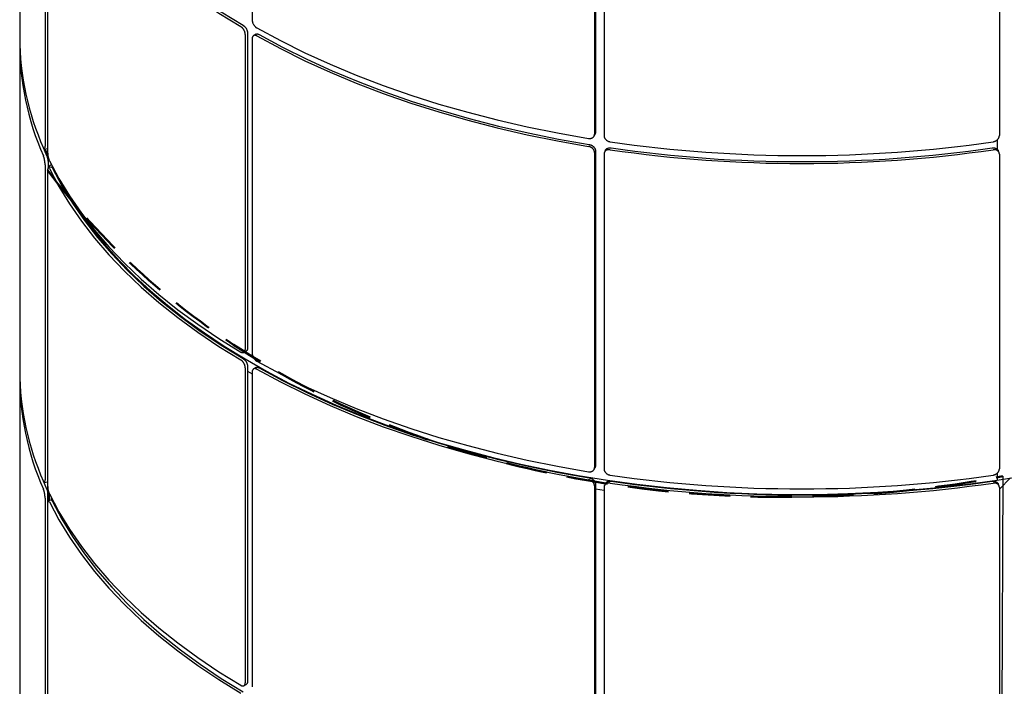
# Model space of a CAD drawing. Header units: millimetres. Extents: x 28 to 4128, y 24 to 2894.
# Tile 22 of 32: x 3268 to 3572, y 980 to 1186. Entities that reach past the tile are written whole.
import ezdxf

# ---------------------------------------------------------------- set-up
doc = ezdxf.new("R2010")
doc.units = ezdxf.units.MM
doc.header["$LTSCALE"] = 10
doc.linetypes.add('SLD-Centro', pattern=[19.05, 15.24, -1.27, 1.27, -1.27])
doc.linetypes.add('SLD-Tratteggiato', pattern=[1.905, 1.27, -0.635])
doc.layers.add('PIEGHE', color=6, linetype='SLD-Centro')

msp = doc.modelspace()

# ---------------------------------------------------------------- linework, layer by layer
for p, q in [((3268.14, 1280.58), (3268.14, 1180.1)), ((3339.92, 1282.72), (3339.92, 1185.5)), ((3445.64, 1247.49), (3445.64, 1150.27)), ((3445.9, 1248.05), (3445.9, 1150.82)), ((3448.55, 1247.04), (3448.55, 1149.82)), ((3570.61, 1247.04), (3570.61, 1149.82)), ((3275.98, 1243.72), (3275.98, 1146.5)), ((3276.76, 1242.04), (3276.76, 1144.82)), ((3337.79, 1181.01), (3337.79, 1083.79)), ((3338.51, 1181.42), (3338.51, 1084.2)), ((3339.92, 1179.78), (3339.92, 1082.56)), ((3341.04, 1181.11), (3340.34, 1180.7)), ((3268.14, 1177.64), (3268.14, 1077.16)), ((3445.51, 1149.71), (3445.78, 1150.27)), ((3275.41, 1146.15), (3276.45, 1143.67)), ((3569.92, 1148.46), (3569.92, 1145.63)), ((3275.77, 1145.63), (3276.74, 1145.78)), ((3276.01, 1145.67), (3276.82, 1143.76)), ((3276.76, 1145.79), (3276.74, 1145.79)), ((3445.64, 1144.55), (3445.64, 1047.33)), ((3445.9, 1145.1), (3445.9, 1047.88)), ((3448.55, 1144.1), (3448.55, 1046.88)), ((3448.91, 1145.19), (3448.66, 1144.63)), ((3570.5, 1144.63), (3570.25, 1145.19)), ((3570.61, 1144.1), (3570.61, 1046.88)), ((3275.98, 1140.78), (3275.98, 1043.55)), ((3276.95, 1140.92), (3276.95, 1139.94)), ((3276.97, 1140.97), (3277.26, 1140.3)), ((3277.94, 1140.11), (3276.98, 1139.96)), ((3277.26, 1140.3), (3277.88, 1140.91)), ((3277.26, 1140.3), (3277.26, 1140)), ((3276.76, 1139.1), (3276.76, 1041.88)), ((3278.84, 1139.06), (3278.69, 1138.91)), ((3337.37, 1082.87), (3338.09, 1083.28)), ((3337.79, 1078.07), (3337.79, 980.85)), ((3338.51, 1078.48), (3338.51, 981.25)), ((3338.51, 1077.09), (3339.92, 1076.27)), ((3339.92, 1076.84), (3339.92, 979.62)), ((3341.04, 1078.17), (3340.34, 1077.76)), ((3268.14, 1074.7), (3268.14, 974.21)), ((3445.51, 1046.77), (3445.78, 1047.33)), ((3275.41, 1043.2), (3276.45, 1040.73)), ((3275.77, 1042.69), (3276.74, 1042.84)), ((3276.76, 1042.85), (3276.74, 1042.85)), ((3569.92, 1045.52), (3569.92, 1043.43)), ((3570.61, 1040.64), (3574.07, 1044.08)), ((3445.64, 1041.61), (3445.64, 944.39)), ((3445.9, 1042.16), (3445.9, 944.94)), ((3445.9, 1040.68), (3448.55, 1040.27)), ((3448.55, 1041.16), (3448.55, 943.94)), ((3448.91, 1042.25), (3448.66, 1041.69)), ((3570.5, 1041.69), (3570.25, 1042.25)), ((3570.61, 1041.16), (3570.61, 943.94)), ((3275.98, 1037.84), (3275.98, 940.61)), ((3276.95, 1037.98), (3276.95, 1037)), ((3277.94, 1037.17), (3276.98, 1037.02)), ((3277.26, 1039.21), (3277.26, 1037.06)), ((3277.89, 1037.94), (3277.89, 1037.16)), ((3276.76, 1036.16), (3276.76, 938.93)), ((3337.37, 979.93), (3338.09, 980.34))]:
    msp.add_line(p, q)
at = {"flags": 128}
for points in [[(3277.3, 1242.56), (3280.21, 1237.07), (3283.51, 1231.65), (3287.2, 1226.31), (3291.26, 1221.07), (3295.69, 1215.93), (3300.49, 1210.89), (3305.64, 1205.98), (3311.14, 1201.19), (3316.97, 1196.54), (3323.13, 1192.03), (3329.61, 1187.67), (3336.4, 1183.47)], [(3278.26, 1242.71), (3281.16, 1237.24), (3284.45, 1231.85), (3288.12, 1226.53), (3292.16, 1221.31), (3296.58, 1216.19), (3301.35, 1211.18), (3306.48, 1206.29), (3311.96, 1201.52), (3317.77, 1196.89), (3323.9, 1192.4), (3330.35, 1188.06), (3337.11, 1183.88)], [(3341.35, 1183.06), (3348.63, 1179.14), (3356.18, 1175.4), (3364, 1171.85), (3372.05, 1168.48), (3380.35, 1165.31), (3388.86, 1162.33), (3397.58, 1159.56), (3406.49, 1157), (3415.57, 1154.66), (3424.81, 1152.53), (3434.2, 1150.63), (3443.71, 1148.95)], [(3341.35, 1180.61), (3348.63, 1176.69), (3356.18, 1172.95), (3364, 1169.39), (3372.05, 1166.03), (3380.35, 1162.85), (3388.86, 1159.88), (3397.58, 1157.11), (3406.49, 1154.55), (3415.57, 1152.2), (3424.81, 1150.08), (3434.2, 1148.17), (3443.71, 1146.49)], [(3342.06, 1181.02), (3349.3, 1177.12), (3356.82, 1173.39), (3364.6, 1169.85), (3372.63, 1166.5), (3380.88, 1163.34), (3389.36, 1160.38), (3398.04, 1157.62), (3406.91, 1155.07), (3415.95, 1152.74), (3425.16, 1150.62), (3434.5, 1148.72), (3443.98, 1147.05)], [(3277.3, 1142.07), (3280.21, 1136.58), (3283.51, 1131.16), (3287.2, 1125.82), (3291.26, 1120.58), (3295.69, 1115.44), (3300.49, 1110.41), (3305.64, 1105.49), (3311.14, 1100.71), (3316.97, 1096.05), (3323.13, 1091.54), (3329.61, 1087.18), (3336.4, 1082.98)], [(3277.3, 1139.62), (3280.21, 1134.13), (3283.51, 1128.71), (3287.2, 1123.37), (3291.26, 1118.13), (3295.69, 1112.99), (3300.49, 1107.95), (3305.64, 1103.04), (3311.14, 1098.25), (3316.97, 1093.6), (3323.13, 1089.09), (3329.61, 1084.73), (3336.4, 1080.53)], [(3278.26, 1139.77), (3281.16, 1134.3), (3284.45, 1128.91), (3288.12, 1123.59), (3292.16, 1118.37), (3296.58, 1113.25), (3301.35, 1108.24), (3306.48, 1103.35), (3311.96, 1098.58), (3317.77, 1093.95), (3323.9, 1089.46), (3330.35, 1085.12), (3337.11, 1080.93)], [(3281.86, 1133.78), (3283.63, 1130.83), (3286.95, 1125.78), (3290.61, 1120.81), (3294.61, 1115.93), (3298.93, 1111.14), (3303.57, 1106.45), (3308.53, 1101.87), (3313.79, 1097.41), (3319.34, 1093.06), (3325.19, 1088.85), (3331.32, 1084.77), (3337.71, 1080.83), (3344.37, 1077.03), (3351.28, 1073.39), (3358.43, 1069.91), (3365.81, 1066.59), (3373.41, 1063.44), (3381.21, 1060.47), (3389.21, 1057.67), (3397.39, 1055.05), (3405.74, 1052.62), (3414.25, 1050.38), (3422.91, 1048.33), (3431.7, 1046.48), (3440.6, 1044.83), (3449.61, 1043.38), (3458.71, 1042.13), (3467.89, 1041.09), (3477.13, 1040.26), (3486.42, 1039.63), (3495.75, 1039.21), (3505.09, 1039.01), (3514.45, 1039.01), (3523.79, 1039.23), (3533.12, 1039.65), (3542.41, 1040.29), (3551.65, 1041.13), (3560.82, 1042.18), (3569.92, 1043.43)], [(3341.35, 1080.12), (3348.63, 1076.2), (3356.18, 1072.46), (3364, 1068.91), (3372.05, 1065.54), (3380.35, 1062.36), (3388.86, 1059.39), (3397.58, 1056.62), (3406.49, 1054.06), (3415.57, 1051.72), (3424.81, 1049.59), (3434.2, 1047.68), (3443.71, 1046)], [(3341.35, 1077.67), (3348.63, 1073.75), (3356.18, 1070.01), (3364, 1066.45), (3372.05, 1063.08), (3380.35, 1059.91), (3388.86, 1056.94), (3397.58, 1054.17), (3406.49, 1051.61), (3415.57, 1049.26), (3424.81, 1047.14), (3434.2, 1045.23), (3443.71, 1043.55)], [(3342.06, 1078.08), (3349.3, 1074.18), (3356.82, 1070.45), (3364.6, 1066.91), (3372.63, 1063.56), (3380.88, 1060.4), (3389.36, 1057.44), (3398.04, 1054.68), (3406.91, 1052.13), (3415.95, 1049.8), (3425.16, 1047.68), (3434.5, 1045.78), (3443.98, 1044.11)], [(3569.92, 1043.43), (3578.84, 1044.88)], [(3277.3, 1039.13), (3280.21, 1033.64), (3283.51, 1028.22), (3287.2, 1022.88), (3291.26, 1017.64), (3295.69, 1012.5), (3300.49, 1007.47), (3305.64, 1002.55), (3311.14, 997.76), (3316.97, 993.11), (3323.13, 988.6), (3329.61, 984.24), (3336.4, 980.04)], [(3277.3, 1036.68), (3280.21, 1031.18), (3283.51, 1025.77), (3287.2, 1020.43), (3291.26, 1015.19), (3295.69, 1010.04), (3300.49, 1005.01), (3305.64, 1000.1), (3311.14, 995.31), (3316.97, 990.66), (3323.13, 986.15), (3329.61, 981.79), (3336.4, 977.59)], [(3278.26, 1036.83), (3281.16, 1031.36), (3284.45, 1025.96), (3288.12, 1020.65), (3292.16, 1015.43), (3296.58, 1010.31), (3301.35, 1005.3), (3306.48, 1000.41), (3311.96, 995.64), (3317.77, 991.01), (3323.9, 986.52), (3330.35, 982.18), (3337.11, 977.99)]]:
    msp.add_lwpolyline(points, dxfattribs=at)
for centre, radius, start, end in [((3353.05, 1180.53), 84.91, 180.2898, 204.0074), ((3352.92, 1178.03), 84.78, 179.4327, 204.0159), ((3509.58, 1556.94), 413.29, 261.7791, 278.2209), ((3509.58, 1554.48), 413.29, 261.7791, 278.2209), ((3509.58, 1553.35), 411.58, 261.7803, 278.2197), ((3353.05, 1077.58), 84.91, 180.2898, 204.0074), ((3352.92, 1075.09), 84.78, 179.4327, 204.0159), ((3509.58, 1454), 413.29, 261.7791, 278.2209), ((3509.58, 1450.41), 411.58, 261.7803, 278.2197), ((3509.58, 1451.54), 413.29, 261.7791, 278.2209)]:
    msp.add_arc(centre, radius, start, end)
for points, knots in [([(3337.79, 1181.01), (3337.79, 1181.06), (3337.79, 1181.15), (3337.78, 1181.3), (3337.75, 1181.45), (3337.72, 1181.58), (3337.68, 1181.71), (3337.64, 1181.86), (3337.57, 1182.04), (3337.5, 1182.19), (3337.41, 1182.37), (3337.29, 1182.57), (3337.16, 1182.75), (3337.03, 1182.92), (3336.88, 1183.08), (3336.74, 1183.22), (3336.6, 1183.33), (3336.5, 1183.41), (3336.42, 1183.45), (3336.4, 1183.47)], [0, 0, 0, 0, 0.053417, 0.107023, 0.16082, 0.21481, 0.24529, 0.306444, 0.367882, 0.429609, 0.472186, 0.557871, 0.644342, 0.686919, 0.772602, 0.859073, 0.89415, 0.964599, 1, 1, 1, 1]), ([(3337.11, 1183.88), (3337.15, 1183.85), (3337.22, 1183.8), (3337.34, 1183.72), (3337.46, 1183.62), (3337.55, 1183.53), (3337.65, 1183.42), (3337.75, 1183.31), (3337.87, 1183.16), (3337.97, 1183.02), (3338.08, 1182.85), (3338.18, 1182.65), (3338.28, 1182.45), (3338.36, 1182.24), (3338.42, 1182.04), (3338.47, 1181.84), (3338.49, 1181.67), (3338.5, 1181.54), (3338.51, 1181.45), (3338.51, 1181.42)], [0, 0, 0, 0, 0.0534168, 0.1070226, 0.1608194, 0.2148091, 0.2452896, 0.3064436, 0.3678817, 0.4296078, 0.4721846, 0.5578677, 0.6443377, 0.6869149, 0.7725986, 0.8590694, 0.8941473, 0.9645982, 1, 1, 1, 1]), ([(3339.92, 1185.5), (3339.93, 1185.46), (3339.93, 1185.36), (3339.94, 1185.22), (3339.97, 1185.07), (3340, 1184.92), (3340.05, 1184.76), (3340.1, 1184.61), (3340.16, 1184.46), (3340.26, 1184.25), (3340.37, 1184.06), (3340.49, 1183.87), (3340.63, 1183.69), (3340.77, 1183.53), (3340.92, 1183.38), (3341.02, 1183.29), (3341.14, 1183.2), (3341.25, 1183.12), (3341.33, 1183.08), (3341.35, 1183.06)], [0, 0, 0, 0, 0.052752, 0.105869, 0.160142, 0.214815, 0.267757, 0.32107, 0.374957, 0.429629, 0.535792, 0.589679, 0.644351, 0.750512, 0.804398, 0.85907, 0.894148, 0.964598, 1, 1, 1, 1]), ([(3341.35, 1180.61), (3341.31, 1180.63), (3341.23, 1180.67), (3341.12, 1180.72), (3341, 1180.76), (3340.88, 1180.78), (3340.77, 1180.8), (3340.66, 1180.8), (3340.56, 1180.78), (3340.43, 1180.75), (3340.31, 1180.69), (3340.21, 1180.6), (3340.12, 1180.5), (3340.04, 1180.38), (3339.99, 1180.24), (3339.96, 1180.14), (3339.94, 1180.01), (3339.93, 1179.9), (3339.93, 1179.81), (3339.92, 1179.78)], [0, 0, 0, 0, 0.052751, 0.105869, 0.160142, 0.214814, 0.267757, 0.32107, 0.374956, 0.429628, 0.53579, 0.589675, 0.644346, 0.750509, 0.804395, 0.859066, 0.894145, 0.964597, 1, 1, 1, 1]), ([(3341.05, 1181.1), (3341.06, 1181.12), (3341.11, 1181.15), (3341.2, 1181.18), (3341.33, 1181.21), (3341.47, 1181.21), (3341.62, 1181.19), (3341.73, 1181.16), (3341.85, 1181.12), (3341.95, 1181.08), (3342.03, 1181.03), (3342.06, 1181.02)], [0, 0, 0, 0, 0.0750972, 0.1824622, 0.2913926, 0.5029128, 0.6102765, 0.7192055, 0.7890959, 0.9294643, 1, 1, 1, 1]), ([(3443.71, 1148.95), (3443.76, 1148.94), (3443.87, 1148.92), (3444.03, 1148.91), (3444.19, 1148.92), (3444.33, 1148.93), (3444.46, 1148.95), (3444.6, 1148.98), (3444.76, 1149.04), (3444.9, 1149.1), (3445.05, 1149.18), (3445.2, 1149.29), (3445.32, 1149.42), (3445.43, 1149.56), (3445.52, 1149.71), (3445.58, 1149.88), (3445.62, 1150.03), (3445.63, 1150.15), (3445.64, 1150.24), (3445.64, 1150.27)], [0, 0, 0, 0, 0.053417, 0.107023, 0.160819, 0.214809, 0.24529, 0.306444, 0.367882, 0.429608, 0.472185, 0.557868, 0.644338, 0.686915, 0.772599, 0.859069, 0.894147, 0.964598, 1, 1, 1, 1]), ([(3445.9, 1150.82), (3445.9, 1150.78), (3445.9, 1150.69), (3445.88, 1150.56), (3445.84, 1150.43), (3445.81, 1150.33), (3445.78, 1150.28), (3445.78, 1150.27)], [0, 0, 0, 0, 0.234063, 0.468953, 0.70468, 0.941254, 1, 1, 1, 1]), ([(3448.55, 1149.82), (3448.55, 1149.77), (3448.55, 1149.68), (3448.57, 1149.54), (3448.61, 1149.4), (3448.65, 1149.26), (3448.71, 1149.13), (3448.79, 1148.99), (3448.87, 1148.86), (3449, 1148.69), (3449.15, 1148.54), (3449.32, 1148.39), (3449.5, 1148.26), (3449.69, 1148.15), (3449.9, 1148.06), (3450.04, 1148.01), (3450.2, 1147.96), (3450.34, 1147.92), (3450.45, 1147.9), (3450.48, 1147.9)], [0, 0, 0, 0, 0.052752, 0.105869, 0.160142, 0.214815, 0.267757, 0.32107, 0.374957, 0.429629, 0.535792, 0.589679, 0.644351, 0.750512, 0.804398, 0.85907, 0.894148, 0.964598, 1, 1, 1, 1]), ([(3568.68, 1147.9), (3568.73, 1147.91), (3568.84, 1147.92), (3569, 1147.97), (3569.16, 1148.02), (3569.3, 1148.07), (3569.43, 1148.14), (3569.57, 1148.21), (3569.74, 1148.32), (3569.87, 1148.42), (3570.02, 1148.55), (3570.17, 1148.7), (3570.3, 1148.87), (3570.41, 1149.05), (3570.5, 1149.23), (3570.56, 1149.41), (3570.59, 1149.57), (3570.61, 1149.7), (3570.61, 1149.79), (3570.61, 1149.82)], [0, 0, 0, 0, 0.0534168, 0.1070226, 0.1608194, 0.2148092, 0.2452896, 0.3064436, 0.3678817, 0.4296078, 0.4721847, 0.5578677, 0.6443378, 0.686915, 0.7725987, 0.8590695, 0.8941474, 0.9645982, 1, 1, 1, 1]), ([(3275.48, 1145.98), (3275.5, 1145.95), (3275.53, 1145.89), (3275.57, 1145.82), (3275.61, 1145.75), (3275.64, 1145.71), (3275.68, 1145.67), (3275.71, 1145.65), (3275.75, 1145.63), (3275.79, 1145.64), (3275.83, 1145.66), (3275.87, 1145.7), (3275.9, 1145.78), (3275.93, 1145.88), (3275.95, 1145.99), (3275.97, 1146.13), (3275.98, 1146.27), (3275.98, 1146.38), (3275.98, 1146.47), (3275.98, 1146.5)], [0, 0, 0, 0, 0.053417, 0.107023, 0.160819, 0.214809, 0.24529, 0.306444, 0.367882, 0.429608, 0.472185, 0.557868, 0.644338, 0.686915, 0.772599, 0.859069, 0.894147, 0.964598, 1, 1, 1, 1]), ([(3445.64, 1144.55), (3445.64, 1144.59), (3445.63, 1144.69), (3445.61, 1144.83), (3445.58, 1144.97), (3445.54, 1145.09), (3445.49, 1145.21), (3445.42, 1145.34), (3445.33, 1145.49), (3445.23, 1145.62), (3445.1, 1145.77), (3444.95, 1145.92), (3444.77, 1146.05), (3444.58, 1146.18), (3444.39, 1146.28), (3444.18, 1146.37), (3443.99, 1146.43), (3443.85, 1146.47), (3443.75, 1146.49), (3443.71, 1146.49)], [0, 0, 0, 0, 0.0534169, 0.1070228, 0.1608197, 0.2148096, 0.2452901, 0.3064442, 0.3678824, 0.4296085, 0.4721861, 0.5578705, 0.644342, 0.686919, 0.7726024, 0.8590729, 0.89415, 0.9645991, 1, 1, 1, 1]), ([(3443.98, 1147.05), (3444.03, 1147.04), (3444.14, 1147.02), (3444.3, 1146.97), (3444.46, 1146.92), (3444.59, 1146.86), (3444.73, 1146.8), (3444.87, 1146.72), (3445.03, 1146.61), (3445.16, 1146.51), (3445.31, 1146.38), (3445.46, 1146.22), (3445.59, 1146.05), (3445.7, 1145.88), (3445.79, 1145.7), (3445.85, 1145.52), (3445.88, 1145.35), (3445.9, 1145.23), (3445.9, 1145.14), (3445.9, 1145.1)], [0, 0, 0, 0, 0.053417, 0.107023, 0.160819, 0.214809, 0.24529, 0.306444, 0.367882, 0.429608, 0.472185, 0.557868, 0.644338, 0.686915, 0.772599, 0.859069, 0.894147, 0.964598, 1, 1, 1, 1]), ([(3275.98, 1140.78), (3275.98, 1140.82), (3275.98, 1140.92), (3275.98, 1141.06), (3275.97, 1141.22), (3275.96, 1141.36), (3275.94, 1141.5), (3275.93, 1141.66), (3275.9, 1141.85), (3275.88, 1142.02), (3275.84, 1142.22), (3275.8, 1142.44), (3275.76, 1142.65), (3275.71, 1142.85), (3275.66, 1143.04), (3275.61, 1143.2), (3275.56, 1143.35), (3275.52, 1143.44), (3275.49, 1143.51), (3275.48, 1143.53)], [0, 0, 0, 0, 0.053417, 0.107023, 0.16082, 0.21481, 0.24529, 0.306444, 0.367882, 0.429609, 0.472186, 0.557871, 0.644342, 0.686919, 0.772602, 0.859073, 0.89415, 0.964599, 1, 1, 1, 1]), ([(3276.45, 1143.67), (3276.47, 1143.64), (3276.49, 1143.58), (3276.53, 1143.46), (3276.58, 1143.34), (3276.61, 1143.23), (3276.64, 1143.11), (3276.68, 1142.97), (3276.72, 1142.8), (3276.76, 1142.64), (3276.8, 1142.45), (3276.83, 1142.23), (3276.87, 1142), (3276.9, 1141.78), (3276.92, 1141.56), (3276.93, 1141.36), (3276.94, 1141.17), (3276.95, 1141.04), (3276.95, 1140.95), (3276.95, 1140.92)], [0, 0, 0, 0, 0.053417, 0.107023, 0.160819, 0.214809, 0.24529, 0.306444, 0.367882, 0.429608, 0.472185, 0.557868, 0.644338, 0.686915, 0.772599, 0.859069, 0.894147, 0.964598, 1, 1, 1, 1]), ([(3276.76, 1144.82), (3276.76, 1144.77), (3276.76, 1144.68), (3276.77, 1144.53), (3276.78, 1144.38), (3276.79, 1144.22), (3276.81, 1144.05), (3276.83, 1143.89), (3276.85, 1143.72), (3276.89, 1143.5), (3276.93, 1143.28), (3276.97, 1143.07), (3277.02, 1142.86), (3277.08, 1142.66), (3277.14, 1142.48), (3277.17, 1142.37), (3277.22, 1142.25), (3277.26, 1142.16), (3277.29, 1142.09), (3277.3, 1142.07)], [0, 0, 0, 0, 0.052752, 0.105869, 0.160142, 0.214815, 0.267757, 0.32107, 0.374957, 0.429629, 0.535792, 0.589679, 0.644351, 0.750512, 0.804398, 0.85907, 0.894148, 0.964598, 1, 1, 1, 1]), ([(3450.48, 1145.44), (3450.43, 1145.45), (3450.32, 1145.46), (3450.16, 1145.47), (3450, 1145.47), (3449.84, 1145.45), (3449.69, 1145.42), (3449.55, 1145.38), (3449.41, 1145.33), (3449.23, 1145.25), (3449.07, 1145.14), (3448.93, 1145.02), (3448.81, 1144.89), (3448.71, 1144.74), (3448.64, 1144.58), (3448.6, 1144.47), (3448.57, 1144.34), (3448.55, 1144.22), (3448.55, 1144.13), (3448.55, 1144.1)], [0, 0, 0, 0, 0.052751, 0.105869, 0.160142, 0.214814, 0.267757, 0.32107, 0.374956, 0.429628, 0.53579, 0.589675, 0.644346, 0.750509, 0.804395, 0.859066, 0.894145, 0.964597, 1, 1, 1, 1]), ([(3448.91, 1145.19), (3448.93, 1145.23), (3448.97, 1145.3), (3449.04, 1145.41), (3449.12, 1145.52), (3449.25, 1145.65), (3449.4, 1145.76), (3449.57, 1145.85), (3449.75, 1145.93), (3449.95, 1145.98), (3450.15, 1146.01), (3450.29, 1146.03), (3450.45, 1146.03), (3450.59, 1146.02), (3450.7, 1146.01), (3450.74, 1146)], [0, 0, 0, 0, 0.062854, 0.131086, 0.200051, 0.270023, 0.405893, 0.474859, 0.544829, 0.680698, 0.749663, 0.819633, 0.864527, 0.954692, 1, 1, 1, 1]), ([(3568.42, 1146), (3568.48, 1146.01), (3568.59, 1146.02), (3568.75, 1146.03), (3568.91, 1146.02), (3569.04, 1146.01), (3569.18, 1145.99), (3569.32, 1145.95), (3569.48, 1145.9), (3569.62, 1145.83), (3569.77, 1145.75), (3569.92, 1145.64), (3570.05, 1145.51), (3570.15, 1145.37), (3570.22, 1145.27), (3570.24, 1145.2), (3570.25, 1145.19)], [0, 0, 0, 0, 0.068362, 0.136965, 0.205813, 0.274907, 0.313915, 0.392179, 0.470806, 0.549801, 0.60429, 0.713945, 0.824607, 0.879096, 0.988752, 1, 1, 1, 1]), ([(3570.61, 1144.1), (3570.61, 1144.14), (3570.61, 1144.23), (3570.59, 1144.37), (3570.55, 1144.5), (3570.51, 1144.61), (3570.46, 1144.71), (3570.4, 1144.82), (3570.3, 1144.94), (3570.2, 1145.04), (3570.08, 1145.15), (3569.92, 1145.25), (3569.74, 1145.33), (3569.55, 1145.4), (3569.35, 1145.45), (3569.15, 1145.47), (3568.96, 1145.47), (3568.82, 1145.46), (3568.71, 1145.45), (3568.68, 1145.44)], [0, 0, 0, 0, 0.053417, 0.107023, 0.16082, 0.21481, 0.24529, 0.306444, 0.367882, 0.429609, 0.472186, 0.557871, 0.644342, 0.686919, 0.772602, 0.859073, 0.89415, 0.964599, 1, 1, 1, 1]), ([(3277.94, 1140.11), (3277.95, 1140.11), (3277.99, 1140.11), (3278.04, 1140.09), (3278.1, 1140.03), (3278.14, 1139.98), (3278.18, 1139.92), (3278.22, 1139.85), (3278.25, 1139.79), (3278.26, 1139.77)], [0, 0, 0, 0, 0.1169253, 0.3805242, 0.5143221, 0.6500707, 0.7371689, 0.9120976, 1, 1, 1, 1]), ([(3277.3, 1139.62), (3277.28, 1139.65), (3277.25, 1139.71), (3277.21, 1139.78), (3277.16, 1139.85), (3277.12, 1139.9), (3277.08, 1139.93), (3277.04, 1139.95), (3277, 1139.96), (3276.95, 1139.95), (3276.91, 1139.92), (3276.87, 1139.86), (3276.83, 1139.78), (3276.81, 1139.67), (3276.79, 1139.54), (3276.78, 1139.44), (3276.77, 1139.33), (3276.76, 1139.22), (3276.76, 1139.13), (3276.76, 1139.1)], [0, 0, 0, 0, 0.052751, 0.105869, 0.160142, 0.214814, 0.267757, 0.32107, 0.374956, 0.429628, 0.53579, 0.589675, 0.644346, 0.750509, 0.804395, 0.859066, 0.894145, 0.964597, 1, 1, 1, 1]), ([(3336.4, 1082.98), (3336.43, 1082.96), (3336.51, 1082.92), (3336.63, 1082.86), (3336.74, 1082.82), (3336.84, 1082.8), (3336.94, 1082.79), (3337.04, 1082.78), (3337.16, 1082.79), (3337.26, 1082.82), (3337.36, 1082.86), (3337.47, 1082.93), (3337.57, 1083.03), (3337.65, 1083.14), (3337.71, 1083.27), (3337.75, 1083.41), (3337.78, 1083.56), (3337.79, 1083.67), (3337.79, 1083.76), (3337.79, 1083.79)], [0, 0, 0, 0, 0.0534168, 0.1070226, 0.1608194, 0.2148092, 0.2452896, 0.3064436, 0.3678817, 0.4296078, 0.4721847, 0.5578677, 0.6443378, 0.686915, 0.7725987, 0.8590695, 0.8941474, 0.9645982, 1, 1, 1, 1]), ([(3338.51, 1084.2), (3338.51, 1084.15), (3338.5, 1084.06), (3338.49, 1083.93), (3338.46, 1083.81), (3338.43, 1083.72), (3338.4, 1083.62), (3338.35, 1083.53), (3338.28, 1083.43), (3338.21, 1083.36), (3338.15, 1083.31), (3338.11, 1083.29), (3338.09, 1083.28)], [0, 0, 0, 0, 0.106392, 0.213161, 0.32031, 0.427843, 0.488552, 0.610354, 0.732722, 0.855664, 0.940467, 1, 1, 1, 1]), ([(3339.92, 1082.56), (3339.93, 1082.51), (3339.93, 1082.42), (3339.94, 1082.28), (3339.97, 1082.13), (3340, 1081.98), (3340.05, 1081.82), (3340.1, 1081.67), (3340.16, 1081.52), (3340.26, 1081.31), (3340.37, 1081.12), (3340.49, 1080.93), (3340.63, 1080.75), (3340.77, 1080.59), (3340.92, 1080.44), (3341.02, 1080.35), (3341.14, 1080.25), (3341.25, 1080.18), (3341.33, 1080.13), (3341.35, 1080.12)], [0, 0, 0, 0, 0.052752, 0.105869, 0.160142, 0.214815, 0.267757, 0.32107, 0.374957, 0.429629, 0.535792, 0.589679, 0.644351, 0.750512, 0.804398, 0.85907, 0.894148, 0.964598, 1, 1, 1, 1]), ([(3337.79, 1078.07), (3337.79, 1078.12), (3337.79, 1078.21), (3337.78, 1078.35), (3337.75, 1078.5), (3337.72, 1078.63), (3337.68, 1078.77), (3337.64, 1078.92), (3337.57, 1079.1), (3337.5, 1079.25), (3337.41, 1079.43), (3337.29, 1079.62), (3337.16, 1079.81), (3337.03, 1079.98), (3336.88, 1080.14), (3336.74, 1080.28), (3336.6, 1080.39), (3336.5, 1080.46), (3336.42, 1080.51), (3336.4, 1080.53)], [0, 0, 0, 0, 0.053417, 0.107023, 0.16082, 0.21481, 0.24529, 0.306444, 0.367882, 0.429609, 0.472186, 0.557871, 0.644342, 0.686919, 0.772602, 0.859073, 0.89415, 0.964599, 1, 1, 1, 1]), ([(3337.11, 1080.93), (3337.15, 1080.91), (3337.22, 1080.86), (3337.34, 1080.77), (3337.46, 1080.68), (3337.55, 1080.59), (3337.65, 1080.48), (3337.75, 1080.37), (3337.87, 1080.22), (3337.97, 1080.08), (3338.08, 1079.91), (3338.18, 1079.71), (3338.28, 1079.51), (3338.36, 1079.3), (3338.42, 1079.1), (3338.47, 1078.9), (3338.49, 1078.72), (3338.5, 1078.6), (3338.51, 1078.51), (3338.51, 1078.48)], [0, 0, 0, 0, 0.0534168, 0.1070226, 0.1608194, 0.2148091, 0.2452896, 0.3064436, 0.3678817, 0.4296078, 0.4721846, 0.5578677, 0.6443377, 0.6869149, 0.7725986, 0.8590694, 0.8941473, 0.9645982, 1, 1, 1, 1]), ([(3341.35, 1077.67), (3341.31, 1077.69), (3341.23, 1077.73), (3341.12, 1077.78), (3341, 1077.82), (3340.88, 1077.84), (3340.77, 1077.85), (3340.66, 1077.85), (3340.56, 1077.84), (3340.43, 1077.81), (3340.31, 1077.74), (3340.21, 1077.66), (3340.12, 1077.56), (3340.04, 1077.44), (3339.99, 1077.3), (3339.96, 1077.19), (3339.94, 1077.07), (3339.93, 1076.96), (3339.93, 1076.87), (3339.92, 1076.84)], [0, 0, 0, 0, 0.052751, 0.105869, 0.160142, 0.214814, 0.267757, 0.32107, 0.374956, 0.429628, 0.53579, 0.589675, 0.644346, 0.750509, 0.804395, 0.859066, 0.894145, 0.964597, 1, 1, 1, 1]), ([(3341.05, 1078.16), (3341.06, 1078.17), (3341.11, 1078.21), (3341.2, 1078.23), (3341.33, 1078.27), (3341.47, 1078.27), (3341.62, 1078.25), (3341.73, 1078.22), (3341.85, 1078.18), (3341.95, 1078.13), (3342.03, 1078.09), (3342.06, 1078.08)], [0, 0, 0, 0, 0.075097, 0.182462, 0.291393, 0.502913, 0.610277, 0.719206, 0.789096, 0.929464, 1, 1, 1, 1]), ([(3443.71, 1046), (3443.76, 1046), (3443.87, 1045.98), (3444.03, 1045.97), (3444.19, 1045.98), (3444.33, 1045.99), (3444.46, 1046.01), (3444.6, 1046.04), (3444.76, 1046.1), (3444.9, 1046.16), (3445.05, 1046.24), (3445.2, 1046.35), (3445.32, 1046.48), (3445.43, 1046.62), (3445.52, 1046.77), (3445.58, 1046.93), (3445.62, 1047.09), (3445.63, 1047.21), (3445.64, 1047.3), (3445.64, 1047.33)], [0, 0, 0, 0, 0.053417, 0.107023, 0.160819, 0.214809, 0.24529, 0.306444, 0.367882, 0.429608, 0.472185, 0.557868, 0.644338, 0.686915, 0.772599, 0.859069, 0.894147, 0.964598, 1, 1, 1, 1]), ([(3445.9, 1047.88), (3445.9, 1047.84), (3445.9, 1047.75), (3445.88, 1047.61), (3445.84, 1047.48), (3445.81, 1047.39), (3445.78, 1047.34), (3445.78, 1047.33)], [0, 0, 0, 0, 0.234063, 0.468953, 0.70468, 0.941254, 1, 1, 1, 1]), ([(3448.55, 1046.88), (3448.55, 1046.83), (3448.55, 1046.74), (3448.57, 1046.6), (3448.61, 1046.46), (3448.65, 1046.32), (3448.71, 1046.18), (3448.79, 1046.05), (3448.87, 1045.92), (3449, 1045.75), (3449.15, 1045.6), (3449.32, 1045.45), (3449.5, 1045.32), (3449.69, 1045.21), (3449.9, 1045.12), (3450.04, 1045.06), (3450.2, 1045.01), (3450.34, 1044.98), (3450.45, 1044.96), (3450.48, 1044.96)], [0, 0, 0, 0, 0.052752, 0.105869, 0.160142, 0.214815, 0.267757, 0.32107, 0.374957, 0.429629, 0.535792, 0.589679, 0.644351, 0.750512, 0.804398, 0.85907, 0.894148, 0.964598, 1, 1, 1, 1]), ([(3568.68, 1044.96), (3568.73, 1044.97), (3568.84, 1044.98), (3569, 1045.03), (3569.16, 1045.08), (3569.3, 1045.13), (3569.43, 1045.2), (3569.57, 1045.27), (3569.74, 1045.38), (3569.87, 1045.48), (3570.02, 1045.61), (3570.17, 1045.76), (3570.3, 1045.93), (3570.41, 1046.11), (3570.5, 1046.29), (3570.56, 1046.47), (3570.59, 1046.63), (3570.61, 1046.76), (3570.61, 1046.85), (3570.61, 1046.88)], [0, 0, 0, 0, 0.0534168, 0.1070226, 0.1608194, 0.2148092, 0.2452896, 0.3064436, 0.3678817, 0.4296078, 0.4721847, 0.5578677, 0.6443378, 0.686915, 0.7725987, 0.8590695, 0.8941474, 0.9645982, 1, 1, 1, 1]), ([(3275.48, 1043.04), (3275.5, 1043.01), (3275.53, 1042.95), (3275.57, 1042.87), (3275.61, 1042.81), (3275.64, 1042.77), (3275.68, 1042.73), (3275.71, 1042.7), (3275.75, 1042.69), (3275.79, 1042.7), (3275.83, 1042.72), (3275.87, 1042.76), (3275.9, 1042.84), (3275.93, 1042.93), (3275.95, 1043.05), (3275.97, 1043.19), (3275.98, 1043.33), (3275.98, 1043.44), (3275.98, 1043.52), (3275.98, 1043.55)], [0, 0, 0, 0, 0.053417, 0.107023, 0.160819, 0.214809, 0.24529, 0.306444, 0.367882, 0.429608, 0.472185, 0.557868, 0.644338, 0.686915, 0.772599, 0.859069, 0.894147, 0.964598, 1, 1, 1, 1]), ([(3445.64, 1041.61), (3445.64, 1041.65), (3445.63, 1041.74), (3445.61, 1041.88), (3445.58, 1042.03), (3445.54, 1042.14), (3445.49, 1042.27), (3445.42, 1042.4), (3445.33, 1042.55), (3445.23, 1042.68), (3445.1, 1042.82), (3444.95, 1042.98), (3444.77, 1043.11), (3444.58, 1043.23), (3444.39, 1043.34), (3444.18, 1043.43), (3443.99, 1043.49), (3443.85, 1043.53), (3443.75, 1043.54), (3443.71, 1043.55)], [0, 0, 0, 0, 0.0534169, 0.1070228, 0.1608197, 0.2148096, 0.2452901, 0.3064442, 0.3678824, 0.4296085, 0.4721861, 0.5578705, 0.644342, 0.686919, 0.7726024, 0.8590729, 0.89415, 0.9645991, 1, 1, 1, 1]), ([(3443.98, 1044.11), (3444.03, 1044.1), (3444.14, 1044.08), (3444.3, 1044.03), (3444.46, 1043.98), (3444.59, 1043.92), (3444.73, 1043.86), (3444.87, 1043.78), (3445.03, 1043.67), (3445.16, 1043.57), (3445.31, 1043.44), (3445.46, 1043.28), (3445.59, 1043.11), (3445.7, 1042.94), (3445.79, 1042.75), (3445.85, 1042.57), (3445.88, 1042.41), (3445.9, 1042.28), (3445.9, 1042.19), (3445.9, 1042.16)], [0, 0, 0, 0, 0.053417, 0.107023, 0.160819, 0.214809, 0.24529, 0.306444, 0.367882, 0.429608, 0.472185, 0.557868, 0.644338, 0.686915, 0.772599, 0.859069, 0.894147, 0.964598, 1, 1, 1, 1]), ([(3448.91, 1042.25), (3448.93, 1042.28), (3448.97, 1042.36), (3449.04, 1042.47), (3449.12, 1042.58), (3449.25, 1042.7), (3449.4, 1042.82), (3449.57, 1042.91), (3449.75, 1042.98), (3449.95, 1043.04), (3450.15, 1043.07), (3450.29, 1043.08), (3450.45, 1043.09), (3450.59, 1043.08), (3450.7, 1043.07), (3450.74, 1043.06)], [0, 0, 0, 0, 0.062854, 0.131086, 0.200051, 0.270023, 0.405893, 0.474859, 0.544829, 0.680698, 0.749663, 0.819633, 0.864527, 0.954692, 1, 1, 1, 1]), ([(3568.42, 1043.06), (3568.48, 1043.07), (3568.59, 1043.08), (3568.75, 1043.09), (3568.91, 1043.08), (3569.04, 1043.07), (3569.18, 1043.04), (3569.32, 1043.01), (3569.48, 1042.95), (3569.62, 1042.89), (3569.77, 1042.81), (3569.92, 1042.7), (3570.05, 1042.57), (3570.15, 1042.42), (3570.22, 1042.33), (3570.24, 1042.25), (3570.25, 1042.25)], [0, 0, 0, 0, 0.068362, 0.136965, 0.205813, 0.274907, 0.313915, 0.392179, 0.470806, 0.549801, 0.60429, 0.713945, 0.824607, 0.879096, 0.988752, 1, 1, 1, 1]), ([(3275.98, 1037.84), (3275.98, 1037.88), (3275.98, 1037.97), (3275.98, 1038.12), (3275.97, 1038.28), (3275.96, 1038.41), (3275.94, 1038.56), (3275.93, 1038.72), (3275.9, 1038.91), (3275.88, 1039.08), (3275.84, 1039.28), (3275.8, 1039.49), (3275.76, 1039.7), (3275.71, 1039.91), (3275.66, 1040.1), (3275.61, 1040.26), (3275.56, 1040.41), (3275.52, 1040.5), (3275.49, 1040.57), (3275.48, 1040.59)], [0, 0, 0, 0, 0.053417, 0.107023, 0.16082, 0.21481, 0.24529, 0.306444, 0.367882, 0.429609, 0.472186, 0.557871, 0.644342, 0.686919, 0.772602, 0.859073, 0.89415, 0.964599, 1, 1, 1, 1]), ([(3276.45, 1040.73), (3276.47, 1040.7), (3276.49, 1040.63), (3276.53, 1040.52), (3276.58, 1040.4), (3276.61, 1040.29), (3276.64, 1040.17), (3276.68, 1040.03), (3276.72, 1039.86), (3276.76, 1039.7), (3276.8, 1039.51), (3276.83, 1039.28), (3276.87, 1039.06), (3276.9, 1038.84), (3276.92, 1038.62), (3276.93, 1038.42), (3276.94, 1038.23), (3276.95, 1038.1), (3276.95, 1038.01), (3276.95, 1037.98)], [0, 0, 0, 0, 0.053417, 0.107023, 0.160819, 0.214809, 0.24529, 0.306444, 0.367882, 0.429608, 0.472185, 0.557868, 0.644338, 0.686915, 0.772599, 0.859069, 0.894147, 0.964598, 1, 1, 1, 1]), ([(3276.76, 1041.88), (3276.76, 1041.83), (3276.76, 1041.74), (3276.77, 1041.59), (3276.78, 1041.43), (3276.79, 1041.27), (3276.81, 1041.11), (3276.83, 1040.95), (3276.85, 1040.78), (3276.89, 1040.56), (3276.93, 1040.34), (3276.97, 1040.12), (3277.02, 1039.92), (3277.08, 1039.72), (3277.14, 1039.54), (3277.17, 1039.43), (3277.22, 1039.31), (3277.26, 1039.21), (3277.29, 1039.15), (3277.3, 1039.13)], [0, 0, 0, 0, 0.052752, 0.105869, 0.160142, 0.214815, 0.267757, 0.32107, 0.374957, 0.429629, 0.535792, 0.589679, 0.644351, 0.750512, 0.804398, 0.85907, 0.894148, 0.964598, 1, 1, 1, 1]), ([(3450.48, 1042.5), (3450.43, 1042.51), (3450.32, 1042.52), (3450.16, 1042.53), (3450, 1042.52), (3449.84, 1042.51), (3449.69, 1042.48), (3449.55, 1042.44), (3449.41, 1042.39), (3449.23, 1042.31), (3449.07, 1042.2), (3448.93, 1042.08), (3448.81, 1041.95), (3448.71, 1041.8), (3448.64, 1041.64), (3448.6, 1041.52), (3448.57, 1041.39), (3448.55, 1041.28), (3448.55, 1041.19), (3448.55, 1041.16)], [0, 0, 0, 0, 0.052751, 0.105869, 0.160142, 0.214814, 0.267757, 0.32107, 0.374956, 0.429628, 0.53579, 0.589675, 0.644346, 0.750509, 0.804395, 0.859066, 0.894145, 0.964597, 1, 1, 1, 1]), ([(3570.61, 1041.16), (3570.61, 1041.2), (3570.61, 1041.29), (3570.59, 1041.43), (3570.55, 1041.56), (3570.51, 1041.66), (3570.46, 1041.77), (3570.4, 1041.88), (3570.3, 1042), (3570.2, 1042.1), (3570.08, 1042.21), (3569.92, 1042.31), (3569.74, 1042.39), (3569.55, 1042.46), (3569.35, 1042.5), (3569.15, 1042.52), (3568.96, 1042.53), (3568.82, 1042.52), (3568.71, 1042.51), (3568.68, 1042.5)], [0, 0, 0, 0, 0.053417, 0.107023, 0.16082, 0.21481, 0.24529, 0.306444, 0.367882, 0.429609, 0.472186, 0.557871, 0.644342, 0.686919, 0.772602, 0.859073, 0.89415, 0.964599, 1, 1, 1, 1]), ([(3277.3, 1036.68), (3277.28, 1036.71), (3277.25, 1036.77), (3277.21, 1036.84), (3277.16, 1036.9), (3277.12, 1036.95), (3277.08, 1036.99), (3277.04, 1037.01), (3277, 1037.02), (3276.95, 1037.01), (3276.91, 1036.98), (3276.87, 1036.92), (3276.83, 1036.83), (3276.81, 1036.73), (3276.79, 1036.6), (3276.78, 1036.5), (3276.77, 1036.39), (3276.76, 1036.27), (3276.76, 1036.19), (3276.76, 1036.16)], [0, 0, 0, 0, 0.052751, 0.105869, 0.160142, 0.214814, 0.267757, 0.32107, 0.374956, 0.429628, 0.53579, 0.589675, 0.644346, 0.750509, 0.804395, 0.859066, 0.894145, 0.964597, 1, 1, 1, 1]), ([(3277.94, 1037.17), (3277.95, 1037.17), (3277.99, 1037.17), (3278.04, 1037.15), (3278.1, 1037.09), (3278.14, 1037.04), (3278.18, 1036.98), (3278.22, 1036.91), (3278.25, 1036.85), (3278.26, 1036.83)], [0, 0, 0, 0, 0.1169253, 0.3805242, 0.5143221, 0.6500707, 0.7371689, 0.9120976, 1, 1, 1, 1]), ([(3336.4, 980.04), (3336.43, 980.02), (3336.51, 979.97), (3336.63, 979.92), (3336.74, 979.88), (3336.84, 979.86), (3336.94, 979.85), (3337.04, 979.84), (3337.16, 979.85), (3337.26, 979.88), (3337.36, 979.92), (3337.47, 979.99), (3337.57, 980.08), (3337.65, 980.2), (3337.71, 980.33), (3337.75, 980.47), (3337.78, 980.62), (3337.79, 980.73), (3337.79, 980.82), (3337.79, 980.85)], [0, 0, 0, 0, 0.0534168, 0.1070226, 0.1608194, 0.2148092, 0.2452896, 0.3064436, 0.3678817, 0.4296078, 0.4721847, 0.5578677, 0.6443378, 0.686915, 0.7725987, 0.8590695, 0.8941474, 0.9645982, 1, 1, 1, 1]), ([(3338.51, 981.25), (3338.51, 981.21), (3338.5, 981.12), (3338.49, 980.99), (3338.46, 980.87), (3338.43, 980.77), (3338.4, 980.68), (3338.35, 980.59), (3338.28, 980.49), (3338.21, 980.42), (3338.15, 980.37), (3338.11, 980.35), (3338.09, 980.34)], [0, 0, 0, 0, 0.106392, 0.213161, 0.32031, 0.427843, 0.488552, 0.610354, 0.732722, 0.855664, 0.940467, 1, 1, 1, 1])]:
    msp.add_open_spline(points, degree=3, knots=knots)
at = {"color": 1, "linetype": 'SLD-Tratteggiato', "lineweight": 50}
msp.add_open_spline([(3276.76, 1139.09), (3343.39, 1049.79), (3467.32, 1024.76), (3571.72, 1044.59)], degree=3, dxfattribs=at)
at = {"layer": 'PIEGHE', "color": 6}
for p, q in [((3276.76, 1139.09), (3276.76, 938.53)), ((3571.72, 1044.59), (3570.61, 840.59))]:
    msp.add_line(p, q, dxfattribs=at)

doc.saveas('drawing.dxf')
